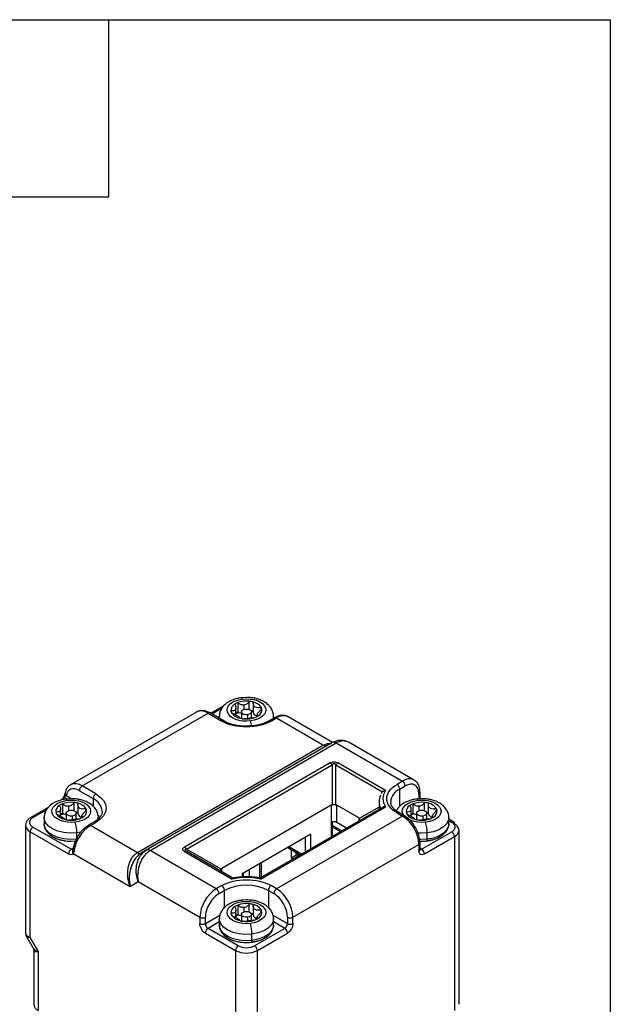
# Model space of a CAD drawing. Header units: millimetres. Extents: x 13 to 546, y 13 to 419.
# Tile 25 of 25: x 495 to 546, y 334 to 419. Entities that reach past the tile are written whole.
import ezdxf

# ---------------------------------------------------------------- set-up
doc = ezdxf.new("R2010")
doc.units = ezdxf.units.MM
doc.header["$LTSCALE"] = 2
doc.linetypes.add('SLD-Solid', pattern=[0])
doc.layers.add('TEXT', color=140, linetype='SLD-Solid', lineweight=25)

msp = doc.modelspace()

# ---------------------------------------------------------------- linework, layer by layer
for p, q in [((514.772, 360.809), (514.353, 360.776)), ((512.793, 360.055), (511.708, 359.429)), ((514.023, 360.361), (514.023, 359.545)), ((514.567, 359.781), (514.567, 360.153)), ((515.015, 359.768), (515.015, 360.481)), ((515.347, 360.334), (515.347, 359.55)), ((516.029, 359.726), (516.029, 359.981)), ((510.472, 359.551), (499.63, 353.292)), ((500.63, 353.193), (511.472, 359.452)), ((511.472, 359.452), (512.651, 358.772)), ((512.818, 358.788), (511.639, 359.469)), ((512.635, 359.851), (511.806, 359.372)), ((512.439, 359.18), (512.439, 359.007)), ((513.855, 359.305), (513.855, 359.913)), ((514.339, 359.561), (514.339, 358.996)), ((514.861, 359.316), (514.861, 359.01)), ((515.206, 359.053), (515.206, 359.561)), ((515.689, 359.314), (515.689, 359.166)), ((517.105, 359.163), (517.083, 358.994)), ((517.106, 359.007), (517.106, 359.18)), ((522.194, 356.933), (518.365, 359.143)), ((514.191, 359.051), (514.191, 359.032)), ((514.197, 359.03), (514.197, 359.051)), ((515.046, 358.971), (514.977, 359.023)), ((517.198, 359.061), (516.727, 358.788)), ((516.894, 358.772), (517.365, 359.044)), ((517.194, 359.058), (517.198, 359.061)), ((517.365, 359.044), (521.412, 356.708)), ((521.412, 356.708), (505.385, 347.455)), ((522.177, 356.923), (506.149, 347.671)), ((506.482, 347.638), (522.51, 356.89)), ((522.51, 356.89), (528.207, 353.602)), ((529.207, 353.701), (523.624, 356.923)), ((521.981, 355.182), (509.442, 347.943)), ((509.609, 347.767), (522.148, 355.006)), ((522.148, 355.006), (522.148, 351.554)), ((522.481, 351.554), (522.481, 355.006)), ((522.481, 355.006), (526.483, 352.696)), ((526.756, 352.81), (522.648, 355.182)), ((501.809, 352.513), (500.63, 353.193)), ((528.207, 353.602), (527.736, 353.329)), ((527.972, 352.921), (528.443, 353.193)), ((499.694, 352.1), (499.24, 352.363)), ((500.394, 352.785), (501.573, 352.105)), ((526.398, 352.576), (526.373, 352.525)), ((527.972, 351.446), (527.972, 352.921)), ((529.621, 352.513), (529.621, 352.082)), ((529.719, 352.104), (529.719, 352.649)), ((498.938, 351.653), (498.938, 350.836)), ((499.687, 352.1), (499.268, 352.068)), ((499.93, 351.06), (499.93, 351.773)), ((500.262, 351.626), (500.262, 350.841)), ((501.573, 352.105), (501.573, 351.448)), ((522.079, 351.533), (512.651, 346.09)), ((522.079, 351.533), (522.079, 350.063)), ((524.436, 350.444), (522.55, 351.533)), ((522.55, 350.063), (522.55, 351.533)), ((526.191, 351.833), (526.191, 351.238)), ((529.108, 351.653), (529.108, 350.836)), ((529.857, 352.1), (529.438, 352.068)), ((530.1, 351.06), (530.1, 351.773)), ((530.432, 351.626), (530.432, 350.841)), ((497.709, 351.347), (496.221, 350.488)), ((496.387, 350.472), (497.55, 351.142)), ((498.77, 350.597), (498.77, 351.205)), ((499.254, 350.853), (499.254, 350.288)), ((499.482, 351.073), (499.482, 351.445)), ((499.776, 350.608), (499.776, 350.302)), ((500.121, 350.345), (500.121, 350.853)), ((500.604, 350.605), (500.604, 350.457)), ((500.944, 351.017), (500.944, 351.273)), ((526.483, 351.354), (515.934, 345.265)), ((515.994, 345.187), (526.756, 351.399)), ((528.207, 350.608), (517.365, 344.349)), ((526.191, 351.378), (524.489, 350.395)), ((527.736, 350.88), (528.207, 350.608)), ((528.374, 350.625), (527.903, 350.897)), ((528.94, 350.597), (528.94, 351.205)), ((529.424, 350.853), (529.424, 350.288)), ((529.652, 351.073), (529.652, 351.445)), ((529.946, 350.608), (529.946, 350.302)), ((530.291, 350.345), (530.291, 350.853)), ((530.774, 350.605), (530.774, 350.457)), ((531.114, 351.017), (531.114, 351.273)), ((495.761, 349.791), (495.761, 340.556)), ((497.354, 350.472), (497.354, 349.927)), ((497.355, 349.893), (497.354, 349.927)), ((499.107, 350.342), (499.106, 350.323)), ((499.112, 350.322), (499.112, 350.342)), ((499.961, 350.263), (499.893, 350.315)), ((501.166, 349.805), (501.171, 349.808)), ((501.642, 350.08), (501.171, 349.808)), ((501.337, 349.791), (501.809, 350.064)), ((505.385, 347.455), (501.337, 349.791)), ((502.02, 350.455), (502.005, 350.318)), ((502.021, 350.366), (502.021, 350.472)), ((522.079, 350.063), (522.079, 348.812)), ((522.177, 348.868), (522.177, 350.102)), ((522.974, 349.328), (522.177, 349.789)), ((523.398, 349.574), (522.55, 350.063)), ((524.436, 350.444), (524.436, 350.173)), ((529.276, 350.342), (529.276, 350.323)), ((529.282, 350.322), (529.282, 350.342)), ((530.131, 350.263), (530.062, 350.315)), ((532.19, 349.961), (532.191, 349.927)), ((532.191, 349.927), (532.191, 350.472)), ((532.617, 350.08), (532.191, 350.326)), ((532.191, 350.213), (532.45, 350.063)), ((496.152, 340.172), (496.152, 349.247)), ((496.152, 349.247), (499.452, 347.342)), ((499.687, 347.75), (496.387, 349.655)), ((500.526, 349.215), (500.166, 349.153)), ((500.166, 348.609), (500.166, 349.153)), ((520.311, 349.043), (514.419, 345.641)), ((520.311, 347.791), (520.311, 349.043)), ((522.177, 349.676), (522.876, 349.272)), ((529.857, 347.75), (532.45, 349.247)), ((530.336, 348.609), (530.336, 349.153)), ((533.076, 334.413), (533.076, 349.383)), ((499.687, 348.439), (500.136, 348.471)), ((499.687, 348.439), (500.051, 348.465)), ((518.779, 341.899), (529.621, 348.159)), ((519.84, 348.771), (519.84, 347.519)), ((529.621, 348.159), (529.621, 347.614)), ((529.719, 347.75), (529.719, 348.295)), ((530.093, 347.342), (532.686, 348.839)), ((530.748, 348.553), (530.306, 348.471)), ((532.686, 348.839), (532.686, 333.869)), ((499.687, 347.75), (499.862, 347.851)), ((499.86, 347.378), (504.751, 344.555)), ((506.149, 347.671), (505.718, 347.422)), ((506.22, 347.697), (505.887, 347.475)), ((506.149, 347.671), (506.127, 347.658)), ((512.18, 344.349), (506.482, 347.638)), ((509.442, 347.558), (513.55, 345.187)), ((512.598, 346.041), (509.609, 347.767)), ((513.61, 345.265), (509.609, 347.575)), ((518.328, 347.898), (519.411, 347.272)), ((519.509, 347.328), (518.425, 347.954)), ((518.638, 346.987), (518.638, 347.719)), ((519.015, 347.501), (519.015, 347.204)), ((519.298, 347.206), (519.298, 347.338)), ((529.719, 347.83), (529.857, 347.75)), ((515.939, 345.267), (515.939, 346.519)), ((516.036, 346.574), (516.036, 345.323)), ((519.015, 347.204), (518.638, 346.987)), ((518.778, 346.906), (518.638, 346.987)), ((512.651, 345.818), (512.651, 346.09)), ((514.419, 345.641), (514.419, 345.363)), ((514.516, 345.368), (514.516, 345.697)), ((515.012, 345.983), (515.012, 345.371)), ((504.751, 344.555), (505.459, 344.963)), ((505.459, 344.963), (510.765, 341.899)), ((512.651, 344.621), (512.18, 344.349)), ((512.415, 343.941), (512.887, 344.213)), ((512.887, 342.737), (512.887, 344.213)), ((516.658, 344.213), (517.129, 343.941)), ((516.658, 344.213), (516.658, 342.74)), ((517.365, 344.349), (516.894, 344.621)), ((514.772, 343.392), (514.353, 343.36)), ((515.015, 342.352), (515.015, 343.065)), ((513.855, 341.888), (513.855, 342.496)), ((514.023, 342.945), (514.023, 342.128)), ((514.339, 342.144), (514.339, 341.58)), ((514.567, 342.365), (514.567, 342.737)), ((515.206, 341.637), (515.206, 342.144)), ((515.347, 342.918), (515.347, 342.133)), ((516.029, 342.309), (516.029, 342.565)), ((510.765, 341.899), (510.765, 341.355)), ((511.237, 341.355), (512.484, 342.075)), ((511.237, 341.355), (511.237, 341.899)), ((512.439, 341.505), (511.472, 340.947)), ((512.439, 341.763), (512.439, 341.219)), ((514.191, 341.634), (514.191, 341.615)), ((514.197, 341.613), (514.197, 341.634)), ((514.861, 341.9), (514.861, 341.594)), ((515.046, 341.554), (514.977, 341.607)), ((515.689, 341.897), (515.689, 341.749)), ((517.057, 342.077), (518.308, 341.355)), ((517.106, 341.219), (517.106, 341.763)), ((518.072, 340.947), (517.106, 341.505)), ((518.308, 341.899), (518.308, 341.355)), ((518.779, 341.355), (518.779, 341.899)), ((511.237, 340.539), (513.829, 339.042)), ((514.065, 339.45), (511.472, 340.947)), ((512.44, 341.185), (512.439, 341.219)), ((515.251, 339.901), (515.251, 340.445)), ((518.072, 340.947), (515.479, 339.45)), ((515.715, 339.042), (518.308, 340.539)), ((517.105, 341.253), (517.106, 341.219)), ((495.86, 340.187), (496.412, 339.231)), ((496.859, 338.947), (496.152, 340.172)), ((514.772, 339.731), (515.221, 339.762)), ((515.663, 339.844), (515.221, 339.762)), ((496.408, 339.238), (496.468, 339.013)), ((496.468, 339.013), (496.468, 334.413)), ((496.859, 333.869), (496.859, 338.947)), ((513.829, 339.042), (513.829, 324.072)), ((515.715, 324.072), (515.715, 339.042))]:
    msp.add_line(p, q)
at = {"flags": 128}
for points in [[(514.43, 360.666), (514.404, 360.729), (514.378, 360.769), (514.354, 360.784), (514.352, 360.784)], [(512.461, 358.994), (512.448, 359.065), (512.439, 359.197)], [(514.861, 359.316), (514.692, 359.315), (514.535, 359.352), (514.414, 359.42), (514.348, 359.51), (514.346, 359.607), (514.409, 359.698), (514.528, 359.768), (514.683, 359.806)], [(514.683, 359.806), (514.852, 359.807), (515.009, 359.771), (515.13, 359.702), (515.196, 359.612), (515.198, 359.515), (515.135, 359.424), (515.017, 359.355), (514.861, 359.316)], [(515.347, 359.55), (515.347, 359.546), (515.348, 359.538)], [(517.198, 359.061), (517.198, 359.061), (517.234, 359.074), (517.275, 359.075), (517.319, 359.065), (517.365, 359.044)], [(522.248, 356.95), (522.211, 356.94), (522.177, 356.923)], [(499.184, 352.222), (499.142, 352.248), (499.11, 352.273), (499.088, 352.295), (499.077, 352.313), (499.078, 352.324)], [(499.345, 351.958), (499.319, 352.021), (499.293, 352.06), (499.269, 352.075), (499.267, 352.075)], [(529.515, 351.958), (529.488, 352.021), (529.463, 352.06), (529.439, 352.075), (529.436, 352.075)], [(499.776, 350.608), (499.607, 350.607), (499.45, 350.643), (499.33, 350.712), (499.263, 350.801), (499.261, 350.899), (499.325, 350.99), (499.443, 351.059), (499.598, 351.098)], [(499.598, 351.098), (499.767, 351.099), (499.924, 351.062), (500.045, 350.994), (500.111, 350.904), (500.113, 350.806), (500.05, 350.716), (499.932, 350.646), (499.776, 350.608)], [(500.262, 350.841), (500.262, 350.837), (500.263, 350.829)], [(502.16, 350.503), (502.151, 350.516), (502.019, 350.675)], [(529.946, 350.608), (529.777, 350.607), (529.62, 350.643), (529.499, 350.712), (529.433, 350.801), (529.431, 350.899), (529.494, 350.99), (529.613, 351.059), (529.768, 351.098)], [(529.768, 351.098), (529.937, 351.099), (530.094, 351.062), (530.215, 350.994), (530.281, 350.904), (530.283, 350.806), (530.22, 350.716), (530.102, 350.646), (529.946, 350.608)], [(530.432, 350.841), (530.432, 350.837), (530.432, 350.829)], [(500.166, 349.153), (499.606, 349.125), (499.05, 349.176), (498.531, 349.302), (498.08, 349.495), (497.722, 349.746), (497.478, 350.038), (497.363, 350.356), (497.354, 350.488)], [(500.166, 348.609), (499.606, 348.581), (499.05, 348.632), (498.531, 348.757), (498.08, 348.951), (497.722, 349.201), (497.478, 349.494), (497.363, 349.812), (497.355, 349.893)], [(501.171, 349.808), (501.171, 349.808), (501.206, 349.821), (501.247, 349.823), (501.291, 349.813), (501.337, 349.791)], [(532.19, 350.455), (532.162, 350.263), (532.009, 349.95), (531.73, 349.668), (531.342, 349.433), (530.869, 349.258), (530.336, 349.153)], [(532.191, 349.927), (532.162, 349.718), (532.009, 349.406), (531.73, 349.124), (531.342, 348.888), (530.869, 348.713), (530.336, 348.609)], [(530.336, 349.153), (529.776, 349.125), (529.528, 349.138)], [(530.336, 348.609), (529.776, 348.581), (529.669, 348.585)], [(499.952, 347.685), (499.91, 347.713), (499.879, 347.743), (499.86, 347.774), (499.853, 347.804), (499.854, 347.818)], [(514.43, 343.249), (514.404, 343.312), (514.378, 343.352), (514.354, 343.367), (514.352, 343.367)], [(514.861, 341.9), (514.692, 341.899), (514.535, 341.935), (514.414, 342.003), (514.348, 342.093), (514.346, 342.191), (514.409, 342.281), (514.528, 342.351), (514.683, 342.389)], [(514.683, 342.389), (514.852, 342.39), (515.009, 342.354), (515.13, 342.286), (515.196, 342.196), (515.198, 342.098), (515.135, 342.008), (515.017, 341.938), (514.861, 341.9)], [(515.251, 340.445), (514.691, 340.417), (514.135, 340.468), (513.616, 340.593), (513.165, 340.787), (512.807, 341.037), (512.563, 341.33), (512.448, 341.648), (512.439, 341.78)], [(517.105, 341.747), (517.077, 341.554), (516.924, 341.242), (516.645, 340.96), (516.258, 340.724), (515.784, 340.549), (515.251, 340.445)], [(515.347, 342.133), (515.347, 342.129), (515.348, 342.121)], [(515.251, 339.901), (514.691, 339.873), (514.135, 339.923), (513.616, 340.049), (513.165, 340.243), (512.807, 340.493), (512.563, 340.786), (512.448, 341.103), (512.44, 341.185)], [(517.106, 341.219), (517.077, 341.01), (516.924, 340.698), (516.645, 340.415), (516.258, 340.18), (515.784, 340.005), (515.251, 339.901)]]:
    msp.add_lwpolyline(points, dxfattribs=at)
for centre, radius, start, end in [((514.046, 359.693), 0.604, 118.4257, 182.37149), ((514.511, 359.093), 1.359, 111.03132, 123.63971), ((514.77, 358.346), 2.149, 83.46442, 110.33943), ((514.798, 358.411), 2.082, 74.53843, 84.0198), ((515.115, 359.305), 1.137, 36.48787, 77.89231), ((515.601, 359.712), 0.505, 7.74695, 32.17721), ((510.889, 358.662), 0.982, 53.58586, 115.10368), ((511.57, 359.316), 0.168, 65.69288, 125.61758), ((513.943, 359.737), 0.505, 187.74695, 212.17721), ((514.43, 360.144), 1.137, 216.48787, 257.89231), ((514.552, 358.186), 1.458, 111.26464, 118.55299), ((514.558, 358.27), 1.317, 109.63871, 122.23383), ((514.359, 360.304), 0.83, 246.12939, 252.89698), ((514.42, 360.515), 1.05, 253.12863, 265.57627), ((514.822, 360.91), 1.952, 276.57291, 290.97501), ((514.816, 357.67), 2.004, 74.44829, 79.42904), ((514.826, 357.818), 1.797, 73.12543, 77.82276), ((515.766, 359.637), 0.431, 193.3571, 259.67259), ((515.034, 360.356), 1.359, 291.03132, 303.63971), ((515.499, 359.755), 0.604, 298.4257, 2.37149), ((517.951, 358.224), 1.008, 65.75252, 125.55794), ((512.748, 358.641), 0.163, 63.7736, 126.40766), ((514.746, 361.038), 2.082, 254.53843, 264.0198), ((514.772, 361.247), 2.292, 263.92361, 276.85755), ((512.784, 358.029), 2.449, 7.54634, 17.92626), ((516.797, 358.64), 0.163, 53.61481, 115.97635), ((521.608, 356.98), 0.335, 234.38183, 294.31395), ((522.303, 356.585), 0.369, 55.86916, 98.64514), ((521.727, 354.774), 0.481, 28.85561, 58.04533), ((522.903, 354.774), 0.481, 121.95467, 151.14439), ((500.043, 352.37), 1.011, 54.49183, 113.66291), ((500.906, 352.762), 0.512, 122.60548, 177.39452), ((527.46, 352.898), 0.512, 2.60548, 57.39452), ((528.785, 352.846), 0.951, 62.36801, 127.41913), ((527.931, 353.17), 0.512, 2.60548, 57.39452), ((499.357, 352.537), 0.21, 173.58184, 236.14819), ((502.085, 352.081), 0.512, 122.60548, 177.39452), ((527.465, 351.833), 1.274, 153.4556, 206.5444), ((528.499, 351.719), 1.313, 113.67327, 175.23891), ((529.552, 352.666), 0.168, 294.44148, 353.54229), ((498.961, 350.985), 0.604, 118.4257, 182.37149), ((499.426, 350.385), 1.359, 111.03132, 123.63971), ((499.685, 349.638), 2.149, 83.46442, 110.33943), ((498.659, 352.426), 0.563, 317.39101, 338.78569), ((499.713, 349.702), 2.082, 74.53843, 84.0198), ((500.03, 350.597), 1.137, 36.48787, 77.89231), ((501.018, 350.882), 1.343, 5.94892, 65.60316), ((529.13, 350.985), 0.604, 118.4257, 182.37149), ((529.596, 350.385), 1.359, 111.03132, 123.63971), ((529.855, 349.638), 2.149, 83.46442, 110.33943), ((529.883, 349.702), 2.082, 74.53843, 84.0198), ((530.199, 350.597), 1.137, 36.48787, 77.89231), ((498.858, 351.028), 0.505, 187.74695, 212.17721), ((499.345, 351.435), 1.137, 216.48787, 257.89231), ((499.467, 349.478), 1.458, 111.26464, 118.55299), ((499.473, 349.561), 1.317, 109.63871, 122.23383), ((499.274, 351.596), 0.83, 246.12939, 252.89698), ((499.335, 351.807), 1.05, 253.12863, 265.57627), ((499.731, 348.961), 2.004, 74.44829, 79.42904), ((499.741, 349.109), 1.797, 73.12543, 77.82276), ((500.681, 350.929), 0.431, 193.3571, 259.67259), ((500.414, 351.047), 0.604, 298.4257, 2.37149), ((500.516, 351.004), 0.505, 7.74695, 32.17721), ((527.834, 350.744), 0.168, 65.69288, 125.61758), ((528.304, 350.481), 0.16, 64.0346, 127.25429), ((526.551, 348.019), 3.074, 2.60548, 57.39452), ((529.028, 351.028), 0.505, 187.74695, 212.17721), ((529.515, 351.435), 1.137, 216.48787, 257.89231), ((529.637, 349.478), 1.458, 111.26464, 118.55299), ((529.643, 349.561), 1.317, 109.63871, 122.23383), ((529.444, 351.596), 0.83, 246.12939, 252.89698), ((529.505, 351.807), 1.05, 253.12863, 265.57627), ((529.901, 348.961), 2.004, 74.44829, 79.42904), ((529.911, 349.109), 1.797, 73.12543, 77.82276), ((530.851, 350.929), 0.431, 193.3571, 259.67259), ((530.584, 351.047), 0.604, 298.4257, 2.37149), ((530.686, 351.004), 0.505, 7.74695, 32.17721), ((496.429, 349.858), 0.671, 185.79171, 245.61689), ((496.29, 350.335), 0.168, 54.43011, 113.76164), ((499.661, 352.33), 2.082, 254.53843, 264.0198), ((499.687, 352.539), 2.292, 263.92361, 276.85755), ((503.039, 347.163), 3.131, 122.92302, 170.40068), ((499.737, 352.202), 1.952, 276.57291, 290.97501), ((496.983, 349.151), 3.183, 0.03885, 16.8595), ((499.949, 351.648), 1.359, 291.03132, 303.63971), ((501.711, 349.927), 0.168, 54.38242, 114.30712), ((522.315, 349.608), 0.512, 62.60967, 117.39033), ((529.831, 352.33), 2.082, 254.53843, 264.0198), ((529.857, 352.539), 2.292, 263.92361, 276.85755), ((529.907, 352.202), 1.952, 276.57291, 290.97501), ((527.153, 349.151), 3.183, 0.03885, 16.8595), ((530.118, 351.648), 1.359, 291.03132, 303.63971), ((532.548, 349.927), 0.168, 65.69288, 125.61758), ((532.527, 349.947), 0.16, 352.74417, 55.94365), ((532.409, 349.316), 0.671, 5.6948, 65.62534), ((496.664, 349.224), 0.512, 122.60548, 177.39452), ((532.174, 348.815), 0.512, 2.60548, 57.39452), ((532.409, 349.45), 0.671, 294.37466, 354.3052), ((529.552, 348.311), 0.168, 294.37563, 354.29401), ((530.154, 348.572), 0.186, 325.348, 11.44172), ((499.963, 347.319), 0.512, 122.60548, 177.39452), ((499.79, 347.906), 0.187, 236.48804, 282.47813), ((500.05, 347.566), 0.267, 148.83115, 224.5768), ((505.58, 347.728), 0.335, 234.38183, 294.31395), ((506.287, 347.365), 0.335, 54.38183, 114.31395), ((509.188, 347.535), 0.481, 28.85561, 58.04533), ((509.54, 347.422), 0.168, 65.68605, 125.61817), ((519.156, 346.931), 0.307, 62.60967, 117.39033), ((529.552, 347.767), 0.168, 294.37466, 354.3052), ((529.755, 347.899), 0.181, 258.28354, 304.43936), ((529.581, 347.319), 0.512, 2.60548, 57.39452), ((513.836, 341.76), 3.074, 122.60548, 177.39452), ((511.903, 343.917), 0.512, 2.60548, 57.39452), ((512.375, 344.189), 0.512, 2.60548, 57.39452), ((514.772, 340.574), 4.099, 62.60967, 117.39033), ((517.17, 344.189), 0.512, 122.60548, 177.39452), ((517.641, 343.917), 0.512, 122.60548, 177.39452), ((515.709, 341.76), 3.074, 2.60548, 57.39452), ((514.77, 340.929), 2.149, 83.46442, 110.33943), ((514.798, 340.994), 2.082, 74.53843, 84.0198), ((515.115, 341.888), 1.137, 36.48787, 77.89231), ((514.046, 342.277), 0.604, 118.4257, 182.37149), ((513.943, 342.32), 0.505, 187.74695, 212.17721), ((514.511, 341.676), 1.359, 111.03132, 123.63971), ((514.816, 340.253), 2.004, 74.44829, 79.42904), ((514.826, 340.401), 1.797, 73.12543, 77.82276), ((515.499, 342.339), 0.604, 298.4257, 2.37149), ((515.601, 342.296), 0.505, 7.74695, 32.17721), ((511.001, 342.354), 0.512, 242.60967, 297.39033), ((511.001, 341.81), 0.512, 242.60967, 297.39033), ((511.748, 341.378), 0.512, 182.60548, 237.39452), ((514.43, 342.727), 1.137, 216.48787, 257.89231), ((514.552, 340.77), 1.458, 111.26464, 118.55299), ((514.558, 340.853), 1.317, 109.63871, 122.23383), ((514.359, 342.887), 0.83, 246.12939, 252.89698), ((514.42, 343.099), 1.05, 253.12863, 265.57627), ((514.746, 343.621), 2.082, 254.53843, 264.0198), ((514.772, 343.83), 2.292, 263.92361, 276.85755), ((514.822, 343.494), 1.952, 276.57291, 290.97501), ((512.068, 340.443), 3.183, 0.03885, 16.8595), ((515.766, 342.22), 0.431, 193.3571, 259.67259), ((515.034, 342.939), 1.359, 291.03132, 303.63971), ((517.796, 341.378), 0.512, 302.60548, 357.39452), ((518.543, 342.354), 0.512, 242.60967, 297.39033), ((518.543, 341.81), 0.512, 242.60967, 297.39033), ((511.748, 340.515), 0.512, 122.60548, 177.39452), ((517.796, 340.515), 0.512, 2.60548, 57.39452), ((515.069, 339.864), 0.186, 325.348, 11.44172), ((514.341, 339.019), 0.512, 122.60548, 177.39452), ((514.772, 340.861), 2.049, 242.60967, 297.39033), ((515.203, 339.019), 0.512, 2.60548, 57.39452), ((497.136, 334.48), 0.671, 185.6948, 245.62534)]:
    msp.add_arc(centre, radius, start, end)
for centre, major_axis, ratio, start_param, end_param in [((522.315, 351.125), (-0.236, 0.408), 0.577335, 6.021345, 6.283145), ((522.315, 351.51), (0.333, 0), 0.154615, 1.047198, 2.094395), ((522.315, 351.125), (0.236, 0.408), 0.577335, 0.000041, 0.26184), ((524.2, 350.036), (0.236, 0.408), 0.577335, 6.021427, 6.283226), ((524.2, 350.421), (0.322, -0.186), 0.464049, 6.021351, 7.068548), ((512.887, 346.067), (0.322, 0.186), 0.464049, 2.35623, 3.403427), ((512.887, 345.682), (-0.236, 0.408), 0.577335, 6.283145, 6.544944)]:
    msp.add_ellipse(centre, major_axis=major_axis, ratio=ratio, start_param=start_param, end_param=end_param)
for points, knots in [([(514.353, 360.776), (514.311, 360.774), (514.199, 360.767), (513.979, 360.719), (513.694, 360.642), (513.381, 360.511), (513.089, 360.339), (512.828, 360.119), (512.618, 359.85), (512.472, 359.54), (512.452, 359.316), (512.443, 359.206)], [0, 0, 0, 0, 0.040955, 0.111507, 0.227837, 0.34639, 0.472497, 0.603018, 0.736021, 0.870771, 1, 1, 1, 1]), ([(514.43, 360.666), (515.33, 360.775), (516.215, 360.442), (516.592, 359.402), (516.015, 358.892), (515.114, 358.783)], [0, 0, 0, 0, 0.5, 0.5, 1, 1, 1, 1]), ([(517.102, 359.154), (517.103, 359.162), (517.124, 359.295), (517.059, 359.556), (516.902, 359.898), (516.651, 360.187), (516.332, 360.424), (515.988, 360.592), (515.657, 360.699), (515.341, 360.767), (515.049, 360.803), (514.852, 360.807), (514.772, 360.809)], [0, 0, 0, 0, 0.008394, 0.137187, 0.261852, 0.390882, 0.51814, 0.649007, 0.74757, 0.831418, 0.931879, 1, 1, 1, 1]), ([(515.114, 358.783), (514.214, 358.674), (513.33, 359.007), (512.952, 360.047), (513.53, 360.557), (514.43, 360.666)], [0, 0, 0, 0, 0.5, 0.5, 1, 1, 1, 1]), ([(513.758, 360.224), (513.806, 360.144), (513.838, 360.059), (513.862, 359.899), (513.853, 359.824), (513.791, 359.714), (513.738, 359.679), (513.606, 359.65), (513.527, 359.653), (513.442, 359.668)], [0, 0, 0, 0, 0.25, 0.25, 0.5, 0.5, 0.75, 0.75, 1, 1, 1, 1]), ([(514.567, 360.153), (514.467, 360.141), (514.366, 360.16), (514.18, 360.236), (514.096, 360.293), (514.023, 360.361)], [0, 0, 0, 0, 0.5, 0.5, 1, 1, 1, 1]), ([(515.015, 360.481), (514.971, 360.399), (514.911, 360.325), (514.759, 360.207), (514.667, 360.165), (514.567, 360.153)], [0, 0, 0, 0, 0.5, 0.5, 1, 1, 1, 1]), ([(516.029, 359.981), (515.937, 359.945), (515.845, 359.921), (515.669, 359.913), (515.585, 359.93), (515.451, 360.016), (515.401, 360.085), (515.347, 360.241), (515.341, 360.329), (515.353, 360.417)], [0, 0, 0, 0, 0.25, 0.25, 0.5, 0.5, 0.75, 0.75, 1, 1, 1, 1]), ([(511.638, 359.463), (511.589, 359.492), (511.451, 359.574), (511.213, 359.651), (510.932, 359.685), (510.677, 359.656), (510.54, 359.577), (510.485, 359.545)], [0, 0, 0, 0, 0.128797, 0.357993, 0.593164, 0.835597, 1, 1, 1, 1]), ([(513.515, 359.467), (513.592, 359.438), (513.669, 359.404), (513.783, 359.346), (513.82, 359.327), (513.891, 359.287), (513.926, 359.266), (514.022, 359.207), (514.078, 359.171), (514.157, 359.112), (514.181, 359.089), (514.192, 359.069)], [0, 0, 0, 0, 0.25, 0.25, 0.375, 0.375, 0.5, 0.5, 0.75, 0.75, 1, 1, 1, 1]), ([(514.977, 359.023), (515.077, 359.035), (515.178, 359.05), (515.364, 359.075), (515.449, 359.084), (515.521, 359.088)], [0, 0, 0, 0, 0.5, 0.5, 1, 1, 1, 1]), ([(515.786, 359.225), (515.739, 359.234), (515.707, 359.252), (515.683, 359.311), (515.691, 359.353), (515.753, 359.463), (515.807, 359.53), (515.939, 359.661), (516.017, 359.725), (516.102, 359.78)], [0, 0, 0, 0, 0.25, 0.25, 0.5, 0.5, 0.75, 0.75, 1, 1, 1, 1]), ([(518.378, 359.121), (518.344, 359.145), (518.227, 359.229), (517.973, 359.276), (517.658, 359.253), (517.395, 359.173), (517.247, 359.081), (517.2, 359.051)], [0, 0, 0, 0, 0.104285, 0.362649, 0.625159, 0.879204, 1, 1, 1, 1]), ([(514.772, 358.326), (514.583, 358.332), (514.317, 358.34), (513.94, 358.396), (513.633, 358.46), (513.298, 358.563), (513.022, 358.674), (512.878, 358.759), (512.823, 358.791)], [0, 0, 0, 0, 0.258167, 0.362399, 0.533009, 0.706246, 0.887917, 1, 1, 1, 1]), ([(514.53, 358.968), (514.573, 358.978), (514.634, 358.987), (514.786, 359.003), (514.878, 359.011), (514.977, 359.023)], [0, 0, 0, 0, 0.5, 0.5, 1, 1, 1, 1]), ([(516.722, 358.79), (516.705, 358.779), (516.596, 358.707), (516.334, 358.596), (515.981, 358.477), (515.63, 358.4), (515.241, 358.34), (514.952, 358.331), (514.772, 358.326)], [0, 0, 0, 0, 0.038489, 0.238904, 0.449392, 0.605989, 0.753929, 1, 1, 1, 1]), ([(521.412, 356.708), (521.503, 356.75), (521.688, 356.837), (521.91, 356.876), (522.032, 356.856), (522.053, 356.852)], [0, 0, 0, 0, 0.445093, 0.900237, 1, 1, 1, 1]), ([(523.624, 356.923), (523.524, 356.973), (523.321, 357.073), (522.969, 357.127), (522.6, 357.099), (522.365, 357), (522.247, 356.95)], [0, 0, 0, 0, 0.245464, 0.494782, 0.747191, 1, 1, 1, 1]), ([(523.624, 356.923), (523.533, 356.966), (523.354, 357.05), (522.974, 357.086), (522.693, 356.968), (522.51, 356.89)], [0, 0, 0, 0, 0.268476, 0.523574, 1, 1, 1, 1]), ([(521.981, 355.182), (522.082, 355.24), (522.198, 355.271), (522.431, 355.271), (522.547, 355.24), (522.648, 355.182)], [0, 0, 0, 0, 0.5, 0.5, 1, 1, 1, 1]), ([(522.481, 355.006), (522.431, 355.074), (522.373, 355.11), (522.257, 355.11), (522.199, 355.074), (522.148, 355.006)], [0, 0, 0, 0, 0.5, 0.5, 1, 1, 1, 1]), ([(499.645, 353.287), (499.611, 353.272), (499.483, 353.213), (499.322, 353.018), (499.194, 352.784), (499.166, 352.615), (499.157, 352.559)], [0, 0, 0, 0, 0.1259992, 0.4722763, 0.8241106, 1, 1, 1, 1]), ([(527.736, 350.88), (527.173, 351.205), (526.857, 351.645), (526.857, 352.564), (527.173, 353.005), (527.736, 353.329)], [0, 0, 0, 0, 0.5, 0.5, 1, 1, 1, 1]), ([(529.713, 352.646), (529.714, 352.704), (529.716, 352.865), (529.665, 353.109), (529.553, 353.369), (529.405, 353.571), (529.274, 353.647), (529.225, 353.675)], [0, 0, 0, 0, 0.131231, 0.364534, 0.60392, 0.850697, 1, 1, 1, 1]), ([(499.077, 352.324), (499.076, 352.32), (499.063, 352.284), (499.043, 352.247), (499.025, 352.215)], [0, 0, 0, 0, 0.117339, 1, 1, 1, 1]), ([(499.148, 352.564), (499.141, 352.528), (499.125, 352.456), (499.093, 352.368), (499.078, 352.325)], [0, 0, 0, 0, 0.5053061, 1, 1, 1, 1]), ([(500.394, 352.785), (500.123, 352.942), (499.859, 352.985), (499.439, 352.832), (499.294, 352.639), (499.24, 352.363)], [0, 0, 0, 0, 0.5, 0.5, 1, 1, 1, 1]), ([(526.483, 352.696), (526.453, 352.668), (526.417, 352.634), (526.397, 352.588), (526.393, 352.578)], [0, 0, 0, 0, 0.794242, 1, 1, 1, 1]), ([(526.483, 352.696), (526.495, 352.705), (526.519, 352.725), (526.562, 352.751), (526.614, 352.775), (526.679, 352.798), (526.728, 352.806), (526.756, 352.81)], [0, 0, 0, 0, 0.154455, 0.320839, 0.499408, 0.719071, 1, 1, 1, 1]), ([(499.268, 352.068), (499.226, 352.066), (499.114, 352.059), (498.894, 352.011), (498.609, 351.933), (498.296, 351.803), (498.004, 351.631), (497.743, 351.411), (497.533, 351.142), (497.387, 350.832), (497.367, 350.608), (497.358, 350.498)], [0, 0, 0, 0, 0.040955, 0.111507, 0.227837, 0.34639, 0.472497, 0.603018, 0.736021, 0.870771, 1, 1, 1, 1]), ([(500.029, 350.074), (499.129, 349.965), (498.245, 350.299), (497.867, 351.338), (498.445, 351.849), (499.345, 351.958)], [0, 0, 0, 0, 0.5, 0.5, 1, 1, 1, 1]), ([(498.673, 351.516), (498.721, 351.435), (498.753, 351.351), (498.777, 351.191), (498.769, 351.116), (498.706, 351.005), (498.653, 350.971), (498.521, 350.942), (498.442, 350.945), (498.357, 350.96)], [0, 0, 0, 0, 0.25, 0.25, 0.5, 0.5, 0.75, 0.75, 1, 1, 1, 1]), ([(499.025, 352.215), (498.999, 352.175), (498.964, 352.12), (498.906, 352.057), (498.861, 352.016), (498.826, 351.991), (498.815, 351.986), (498.814, 351.985)], [0, 0, 0, 0, 0.381223, 0.531014, 0.762489, 0.98615, 1, 1, 1, 1]), ([(499.482, 351.445), (499.382, 351.433), (499.281, 351.451), (499.095, 351.528), (499.011, 351.585), (498.938, 351.653)], [0, 0, 0, 0, 0.5, 0.5, 1, 1, 1, 1]), ([(499.345, 351.958), (500.246, 352.067), (501.13, 351.733), (501.507, 350.694), (500.93, 350.183), (500.029, 350.074)], [0, 0, 0, 0, 0.5, 0.5, 1, 1, 1, 1]), ([(499.93, 351.773), (499.886, 351.691), (499.826, 351.617), (499.674, 351.499), (499.582, 351.457), (499.482, 351.445)], [0, 0, 0, 0, 0.5, 0.5, 1, 1, 1, 1]), ([(502.017, 350.445), (502.018, 350.454), (502.039, 350.587), (501.974, 350.848), (501.817, 351.189), (501.566, 351.478), (501.247, 351.715), (500.904, 351.883), (500.572, 351.991), (500.256, 352.059), (499.964, 352.095), (499.767, 352.099), (499.687, 352.1)], [0, 0, 0, 0, 0.008394, 0.137187, 0.261852, 0.390882, 0.51814, 0.649007, 0.74757, 0.831418, 0.931879, 1, 1, 1, 1]), ([(500.944, 351.273), (500.853, 351.236), (500.76, 351.213), (500.584, 351.205), (500.5, 351.222), (500.366, 351.307), (500.317, 351.376), (500.262, 351.533), (500.256, 351.621), (500.268, 351.709)], [0, 0, 0, 0, 0.25, 0.25, 0.5, 0.5, 0.75, 0.75, 1, 1, 1, 1]), ([(527.908, 350.899), (527.87, 350.919), (527.737, 350.992), (527.557, 351.136), (527.374, 351.325), (527.254, 351.525), (527.192, 351.693), (527.199, 351.795), (527.201, 351.83)], [0, 0, 0, 0, 0.07491, 0.26718, 0.462507, 0.66469, 0.884448, 1, 1, 1, 1]), ([(529.438, 352.068), (529.396, 352.066), (529.284, 352.059), (529.064, 352.011), (528.778, 351.933), (528.466, 351.803), (528.173, 351.631), (527.917, 351.409), (527.744, 351.213), (527.689, 351.08), (527.677, 351.052)], [0, 0, 0, 0, 0.053032, 0.144386, 0.295016, 0.448526, 0.611816, 0.780823, 0.953043, 1, 1, 1, 1]), ([(530.199, 350.074), (529.299, 349.965), (528.415, 350.299), (528.037, 351.338), (528.615, 351.849), (529.515, 351.958)], [0, 0, 0, 0, 0.5, 0.5, 1, 1, 1, 1]), ([(528.843, 351.516), (528.891, 351.435), (528.922, 351.351), (528.947, 351.191), (528.938, 351.116), (528.876, 351.005), (528.822, 350.971), (528.69, 350.942), (528.612, 350.945), (528.527, 350.96)], [0, 0, 0, 0, 0.25, 0.25, 0.5, 0.5, 0.75, 0.75, 1, 1, 1, 1]), ([(529.652, 351.445), (529.552, 351.433), (529.451, 351.451), (529.265, 351.528), (529.181, 351.585), (529.108, 351.653)], [0, 0, 0, 0, 0.5, 0.5, 1, 1, 1, 1]), ([(529.515, 351.958), (530.415, 352.067), (531.3, 351.733), (531.677, 350.694), (531.099, 350.183), (530.199, 350.074)], [0, 0, 0, 0, 0.5, 0.5, 1, 1, 1, 1]), ([(530.1, 351.773), (530.056, 351.691), (529.996, 351.617), (529.844, 351.499), (529.752, 351.457), (529.652, 351.445)], [0, 0, 0, 0, 0.5, 0.5, 1, 1, 1, 1]), ([(532.187, 350.445), (532.188, 350.454), (532.209, 350.587), (532.144, 350.848), (531.987, 351.189), (531.736, 351.478), (531.417, 351.715), (531.073, 351.883), (530.742, 351.991), (530.426, 352.059), (530.134, 352.095), (529.937, 352.099), (529.857, 352.1)], [0, 0, 0, 0, 0.008394, 0.137187, 0.261852, 0.390882, 0.51814, 0.649007, 0.74757, 0.831418, 0.931879, 1, 1, 1, 1]), ([(531.114, 351.273), (531.022, 351.236), (530.93, 351.213), (530.754, 351.205), (530.67, 351.222), (530.536, 351.307), (530.486, 351.376), (530.432, 351.533), (530.426, 351.621), (530.438, 351.709)], [0, 0, 0, 0, 0.25, 0.25, 0.5, 0.5, 0.75, 0.75, 1, 1, 1, 1]), ([(498.431, 350.759), (498.508, 350.73), (498.584, 350.696), (498.698, 350.638), (498.735, 350.618), (498.806, 350.578), (498.841, 350.558), (498.937, 350.499), (498.993, 350.463), (499.072, 350.404), (499.096, 350.38), (499.107, 350.361)], [0, 0, 0, 0, 0.25, 0.25, 0.375, 0.375, 0.5, 0.5, 0.75, 0.75, 1, 1, 1, 1]), ([(500.701, 350.516), (500.654, 350.526), (500.622, 350.544), (500.598, 350.602), (500.606, 350.644), (500.668, 350.754), (500.722, 350.822), (500.854, 350.953), (500.932, 351.016), (501.017, 351.072)], [0, 0, 0, 0, 0.25, 0.25, 0.5, 0.5, 0.75, 0.75, 1, 1, 1, 1]), ([(502.343, 351.019), (502.345, 350.974), (502.35, 350.854), (502.27, 350.66), (502.111, 350.437), (501.902, 350.241), (501.719, 350.131), (501.638, 350.082)], [0, 0, 0, 0, 0.146463, 0.391737, 0.613173, 0.828327, 1, 1, 1, 1]), ([(526.191, 351.238), (526.191, 351.236), (526.19, 351.212), (526.192, 351.193), (526.193, 351.189), (526.194, 351.187)], [0, 0, 0, 0, 0.064411, 0.558404, 1, 1, 1, 1]), ([(526.756, 351.399), (526.737, 351.401), (526.701, 351.404), (526.653, 351.403), (526.599, 351.396), (526.54, 351.383), (526.501, 351.363), (526.483, 351.354)], [0, 0, 0, 0, 0.1942367, 0.3612142, 0.5009556, 0.7640114, 1, 1, 1, 1]), ([(529.719, 348.295), (529.699, 348.51), (529.658, 348.94), (529.347, 349.633), (528.903, 350.249), (528.55, 350.499), (528.374, 350.625)], [0, 0, 0, 0, 0.249999, 0.499999, 0.749999, 1, 1, 1, 1]), ([(528.6, 350.759), (528.677, 350.73), (528.754, 350.696), (528.868, 350.638), (528.905, 350.618), (528.976, 350.578), (529.011, 350.558), (529.107, 350.499), (529.162, 350.463), (529.242, 350.404), (529.266, 350.38), (529.277, 350.361)], [0, 0, 0, 0, 0.25, 0.25, 0.375, 0.375, 0.5, 0.5, 0.75, 0.75, 1, 1, 1, 1]), ([(530.871, 350.516), (530.824, 350.526), (530.792, 350.544), (530.767, 350.602), (530.776, 350.644), (530.838, 350.754), (530.892, 350.822), (531.024, 350.953), (531.102, 351.016), (531.187, 351.072)], [0, 0, 0, 0, 0.25, 0.25, 0.5, 0.5, 0.75, 0.75, 1, 1, 1, 1]), ([(496.225, 350.484), (496.187, 350.463), (496.076, 350.402), (495.929, 350.261), (495.807, 350.058), (495.747, 349.887), (495.764, 349.799), (495.766, 349.791)], [0, 0, 0, 0, 0.140396, 0.406855, 0.682426, 0.971715, 1, 1, 1, 1]), ([(496.387, 350.472), (496.37, 350.461), (496.335, 350.44), (496.288, 350.406), (496.246, 350.37), (496.209, 350.332), (496.158, 350.271), (496.108, 350.181), (496.088, 350.063), (496.108, 349.945), (496.163, 349.847), (496.232, 349.769), (496.302, 349.708), (496.359, 349.673), (496.387, 349.655)], [0, 0, 0, 0, 0.048277, 0.096159, 0.14392, 0.191837, 0.240186, 0.370003, 0.500048, 0.629866, 0.759911, 0.840105, 0.919707, 1, 1, 1, 1]), ([(497.368, 349.884), (497.369, 349.82), (497.372, 349.647), (497.496, 349.379), (497.706, 349.108), (497.981, 348.889), (498.296, 348.715), (498.615, 348.594), (498.93, 348.513), (499.276, 348.454), (499.533, 348.445), (499.687, 348.439)], [0, 0, 0, 0, 0.075148, 0.204382, 0.334761, 0.460362, 0.575269, 0.692169, 0.77944, 0.867522, 1, 1, 1, 1]), ([(499.445, 350.259), (499.489, 350.27), (499.549, 350.278), (499.701, 350.294), (499.793, 350.303), (499.893, 350.315)], [0, 0, 0, 0, 0.5, 0.5, 1, 1, 1, 1]), ([(499.893, 350.315), (499.992, 350.327), (500.094, 350.342), (500.279, 350.367), (500.364, 350.376), (500.436, 350.379)], [0, 0, 0, 0, 0.5, 0.5, 1, 1, 1, 1]), ([(501.172, 349.798), (501.11, 349.764), (500.963, 349.683), (500.762, 349.508), (500.562, 349.3), (500.379, 349.073), (500.271, 348.896), (500.215, 348.806)], [0, 0, 0, 0, 0.168208, 0.398167, 0.578562, 0.783861, 1, 1, 1, 1]), ([(529.614, 350.259), (529.658, 350.27), (529.719, 350.278), (529.871, 350.294), (529.963, 350.303), (530.062, 350.315)], [0, 0, 0, 0, 0.5, 0.5, 1, 1, 1, 1]), ([(530.062, 350.315), (530.162, 350.327), (530.263, 350.342), (530.449, 350.367), (530.534, 350.376), (530.606, 350.379)], [0, 0, 0, 0, 0.5, 0.5, 1, 1, 1, 1]), ([(530.306, 348.471), (530.33, 348.472), (530.425, 348.478), (530.627, 348.519), (530.911, 348.587), (531.219, 348.703), (531.506, 348.854), (531.762, 349.042), (531.974, 349.267), (532.122, 349.532), (532.198, 349.775), (532.181, 349.924), (532.176, 349.971)], [0, 0, 0, 0, 0.0231637, 0.0903501, 0.2004472, 0.3124484, 0.4307831, 0.5527449, 0.677737, 0.8057046, 0.9386158, 1, 1, 1, 1]), ([(532.45, 349.247), (532.467, 349.257), (532.502, 349.278), (532.549, 349.313), (532.591, 349.348), (532.629, 349.386), (532.68, 349.448), (532.729, 349.537), (532.75, 349.655), (532.729, 349.773), (532.675, 349.872), (532.606, 349.95), (532.536, 350.01), (532.479, 350.046), (532.45, 350.063)], [0, 0, 0, 0, 0.048277, 0.096159, 0.14392, 0.191837, 0.240186, 0.370003, 0.500048, 0.629866, 0.759911, 0.840105, 0.919707, 1, 1, 1, 1]), ([(500.215, 348.806), (500.14, 348.662), (500.034, 348.46), (499.929, 348.153), (499.875, 347.966), (499.86, 347.844), (499.857, 347.818)], [0, 0, 0, 0, 0.445297, 0.625045, 0.919193, 1, 1, 1, 1]), ([(529.695, 348.449), (529.749, 348.445), (529.953, 348.429), (530.157, 348.453), (530.306, 348.471)], [0, 0, 0, 0, 0.2652676, 1, 1, 1, 1]), ([(529.857, 348.439), (530.032, 348.447), (530.278, 348.457), (530.574, 348.505), (530.693, 348.538), (530.748, 348.553)], [0, 0, 0, 0, 0.573656, 0.805468, 1, 1, 1, 1]), ([(499.853, 347.817), (499.847, 347.787), (499.838, 347.743), (499.826, 347.712), (499.823, 347.707), (499.822, 347.704)], [0, 0, 0, 0, 0.509411, 0.756135, 1, 1, 1, 1]), ([(499.952, 347.685), (499.948, 347.664), (499.941, 347.623), (499.928, 347.566), (499.914, 347.512), (499.898, 347.463), (499.88, 347.418), (499.867, 347.392), (499.86, 347.378)], [0, 0, 0, 0, 0.171962, 0.340576, 0.506737, 0.671384, 0.835481, 1, 1, 1, 1]), ([(504.751, 344.555), (504.736, 344.597), (504.707, 344.679), (504.67, 344.801), (504.64, 344.917), (504.616, 345.025), (504.597, 345.125), (504.582, 345.217), (504.571, 345.301), (504.549, 345.512), (504.544, 345.839), (504.604, 346.278), (504.726, 346.672), (504.878, 346.958), (505.02, 347.148), (505.133, 347.268), (505.254, 347.373), (505.341, 347.428), (505.385, 347.455)], [0, 0, 0, 0, 0.041202, 0.079721, 0.115557, 0.14871, 0.179181, 0.20697, 0.232077, 0.254503, 0.396299, 0.521213, 0.652328, 0.774529, 0.831908, 0.888518, 0.944501, 1, 1, 1, 1]), ([(505.451, 347.222), (505.375, 347.144), (505.212, 346.978), (505.006, 346.643), (504.782, 346.112), (504.639, 345.369), (504.715, 344.822), (504.751, 344.555)], [0, 0, 0, 0, 0.123149, 0.261911, 0.410815, 0.712295, 1, 1, 1, 1]), ([(505.459, 344.963), (505.444, 345.002), (505.417, 345.076), (505.383, 345.188), (505.356, 345.293), (505.335, 345.392), (505.318, 345.484), (505.306, 345.568), (505.297, 345.645), (505.28, 345.84), (505.283, 346.144), (505.353, 346.553), (505.482, 346.921), (505.639, 347.191), (505.782, 347.371), (505.896, 347.488), (506.018, 347.59), (506.105, 347.644), (506.149, 347.671)], [0, 0, 0, 0, 0.039397, 0.07626, 0.110587, 0.142379, 0.171635, 0.198357, 0.222543, 0.244195, 0.382251, 0.505896, 0.638212, 0.763887, 0.823579, 0.882803, 0.941597, 1, 1, 1, 1]), ([(506.482, 347.638), (506.457, 347.623), (506.407, 347.593), (506.333, 347.541), (506.261, 347.484), (506.19, 347.422), (506.121, 347.356), (506.054, 347.284), (505.931, 347.139), (505.763, 346.894), (505.591, 346.529), (505.468, 346.126), (505.418, 345.801), (505.405, 345.55), (505.406, 345.376), (505.42, 345.175), (505.445, 345.037), (505.459, 344.963)], [0, 0, 0, 0, 0.033334, 0.066791, 0.100379, 0.134105, 0.167975, 0.201997, 0.236177, 0.361844, 0.494171, 0.617807, 0.755873, 0.8017, 0.857665, 0.923766, 1, 1, 1, 1]), ([(505.718, 347.422), (505.628, 347.369), (505.535, 347.314), (505.455, 347.226), (505.451, 347.222)], [0, 0, 0, 0, 0.9538219, 1, 1, 1, 1]), ([(509.442, 347.558), (509.341, 347.616), (509.287, 347.683), (509.287, 347.818), (509.341, 347.885), (509.442, 347.943)], [0, 0, 0, 0, 0.5, 0.5, 1, 1, 1, 1]), ([(509.513, 347.743), (509.48, 347.726), (509.472, 347.702), (509.505, 347.645), (509.546, 347.611), (509.609, 347.575)], [0, 0, 0, 0, 0.5, 0.5, 1, 1, 1, 1]), ([(529.725, 347.703), (529.724, 347.704), (529.722, 347.705), (529.72, 347.735), (529.719, 347.751)], [0, 0, 0, 0, 0.495196, 1, 1, 1, 1]), ([(512.651, 344.621), (513.214, 344.946), (513.977, 345.128), (515.568, 345.128), (516.331, 344.946), (516.894, 344.621)], [0, 0, 0, 0, 0.5, 0.5, 1, 1, 1, 1]), ([(513.61, 345.265), (513.607, 345.266), (513.601, 345.268), (513.59, 345.262), (513.578, 345.248), (513.564, 345.224), (513.555, 345.199), (513.55, 345.187)], [0, 0, 0, 0, 0.1633164, 0.3450166, 0.5451383, 0.7635502, 1, 1, 1, 1]), ([(514.772, 345.382), (514.551, 345.375), (514.241, 345.365), (513.85, 345.314), (513.682, 345.279), (513.598, 345.262)], [0, 0, 0, 0, 0.5541271, 0.7783119, 1, 1, 1, 1]), ([(515.932, 345.266), (515.862, 345.28), (515.669, 345.32), (515.282, 345.367), (514.962, 345.376), (514.772, 345.382)], [0, 0, 0, 0, 0.1888892, 0.5168244, 1, 1, 1, 1]), ([(515.934, 345.265), (515.937, 345.266), (515.943, 345.268), (515.953, 345.263), (515.964, 345.251), (515.978, 345.228), (515.989, 345.202), (515.994, 345.187)], [0, 0, 0, 0, 0.1544546, 0.3208386, 0.4994085, 0.7190707, 1, 1, 1, 1]), ([(512.415, 343.941), (512.103, 343.76), (511.803, 343.444), (511.361, 342.678), (511.237, 342.26), (511.237, 341.899)], [0, 0, 0, 0, 0.5, 0.5, 1, 1, 1, 1]), ([(514.353, 343.36), (514.311, 343.357), (514.199, 343.351), (513.979, 343.302), (513.694, 343.225), (513.381, 343.095), (513.089, 342.923), (512.828, 342.703), (512.618, 342.433), (512.472, 342.124), (512.452, 341.899), (512.443, 341.79)], [0, 0, 0, 0, 0.040955, 0.111507, 0.227837, 0.34639, 0.472497, 0.603018, 0.736021, 0.870771, 1, 1, 1, 1]), ([(515.114, 341.366), (514.214, 341.257), (513.33, 341.591), (512.952, 342.63), (513.53, 343.14), (514.43, 343.249)], [0, 0, 0, 0, 0.5, 0.5, 1, 1, 1, 1]), ([(514.43, 343.249), (515.33, 343.358), (516.215, 343.025), (516.592, 341.985), (516.015, 341.475), (515.114, 341.366)], [0, 0, 0, 0, 0.5, 0.5, 1, 1, 1, 1]), ([(515.015, 343.065), (514.971, 342.983), (514.911, 342.908), (514.759, 342.79), (514.667, 342.749), (514.567, 342.737)], [0, 0, 0, 0, 0.5, 0.5, 1, 1, 1, 1]), ([(517.102, 341.737), (517.103, 341.745), (517.124, 341.879), (517.059, 342.14), (516.902, 342.481), (516.651, 342.77), (516.332, 343.007), (515.988, 343.175), (515.657, 343.283), (515.341, 343.351), (515.049, 343.387), (514.852, 343.391), (514.772, 343.392)], [0, 0, 0, 0, 0.008394, 0.137187, 0.261852, 0.390882, 0.51814, 0.649007, 0.74757, 0.831418, 0.931879, 1, 1, 1, 1]), ([(516.029, 342.565), (515.937, 342.528), (515.845, 342.504), (515.669, 342.496), (515.585, 342.513), (515.451, 342.599), (515.401, 342.668), (515.347, 342.825), (515.341, 342.913), (515.353, 343.001)], [0, 0, 0, 0, 0.25, 0.25, 0.5, 0.5, 0.75, 0.75, 1, 1, 1, 1]), ([(513.758, 342.807), (513.806, 342.727), (513.838, 342.643), (513.862, 342.483), (513.853, 342.407), (513.791, 342.297), (513.738, 342.263), (513.606, 342.233), (513.527, 342.236), (513.442, 342.252)], [0, 0, 0, 0, 0.25, 0.25, 0.5, 0.5, 0.75, 0.75, 1, 1, 1, 1]), ([(514.567, 342.737), (514.467, 342.725), (514.366, 342.743), (514.18, 342.82), (514.096, 342.877), (514.023, 342.945)], [0, 0, 0, 0, 0.5, 0.5, 1, 1, 1, 1]), ([(515.786, 341.808), (515.739, 341.818), (515.707, 341.835), (515.683, 341.894), (515.691, 341.936), (515.753, 342.046), (515.807, 342.113), (515.939, 342.244), (516.017, 342.308), (516.102, 342.364)], [0, 0, 0, 0, 0.25, 0.25, 0.5, 0.5, 0.75, 0.75, 1, 1, 1, 1]), ([(511.237, 340.539), (511.112, 340.611), (510.992, 340.737), (510.815, 341.044), (510.765, 341.211), (510.765, 341.355)], [0, 0, 0, 0, 0.5, 0.5, 1, 1, 1, 1]), ([(513.515, 342.051), (513.592, 342.022), (513.669, 341.987), (513.783, 341.93), (513.82, 341.91), (513.891, 341.87), (513.926, 341.849), (514.022, 341.791), (514.078, 341.754), (514.157, 341.696), (514.181, 341.672), (514.192, 341.653)], [0, 0, 0, 0, 0.25, 0.25, 0.375, 0.375, 0.5, 0.5, 0.75, 0.75, 1, 1, 1, 1]), ([(514.53, 341.551), (514.573, 341.562), (514.634, 341.57), (514.786, 341.586), (514.878, 341.595), (514.977, 341.607)], [0, 0, 0, 0, 0.5, 0.5, 1, 1, 1, 1]), ([(514.977, 341.607), (515.077, 341.619), (515.178, 341.634), (515.364, 341.658), (515.449, 341.668), (515.521, 341.671)], [0, 0, 0, 0, 0.5, 0.5, 1, 1, 1, 1]), ([(518.779, 341.355), (518.779, 341.211), (518.73, 341.044), (518.553, 340.737), (518.433, 340.611), (518.308, 340.539)], [0, 0, 0, 0, 0.5, 0.5, 1, 1, 1, 1]), ([(495.761, 340.556), (495.767, 340.486), (495.777, 340.353), (495.834, 340.24), (495.86, 340.187)], [0, 0, 0, 0, 0.534622, 1, 1, 1, 1]), ([(495.761, 340.556), (495.762, 340.544), (495.763, 340.518), (495.771, 340.48), (495.785, 340.441), (495.806, 340.403), (495.834, 340.364), (495.874, 340.323), (495.932, 340.275), (496.022, 340.221), (496.106, 340.189), (496.152, 340.172)], [0, 0, 0, 0, 0.078711, 0.160519, 0.245429, 0.333446, 0.424574, 0.518817, 0.643804, 0.804207, 1, 1, 1, 1]), ([(512.453, 341.176), (512.454, 341.112), (512.457, 340.938), (512.581, 340.671), (512.791, 340.4), (513.066, 340.18), (513.381, 340.006), (513.7, 339.885), (514.015, 339.805), (514.361, 339.745), (514.618, 339.736), (514.772, 339.731)], [0, 0, 0, 0, 0.075148, 0.204382, 0.334761, 0.460362, 0.575269, 0.692169, 0.77944, 0.867522, 1, 1, 1, 1]), ([(515.221, 339.762), (515.245, 339.764), (515.34, 339.769), (515.542, 339.81), (515.826, 339.879), (516.134, 339.995), (516.421, 340.145), (516.677, 340.333), (516.889, 340.559), (517.037, 340.823), (517.113, 341.067), (517.096, 341.215), (517.091, 341.262)], [0, 0, 0, 0, 0.023164, 0.09035, 0.200447, 0.312448, 0.430783, 0.552745, 0.677737, 0.805705, 0.938616, 1, 1, 1, 1]), ([(496.152, 340.172), (496.065, 340.161), (495.929, 340.145), (495.864, 340.167), (495.863, 340.186), (495.863, 340.188)], [0, 0, 0, 0, 0.6125053, 0.9616331, 1, 1, 1, 1]), ([(514.772, 339.731), (514.947, 339.738), (515.193, 339.748), (515.489, 339.797), (515.608, 339.829), (515.663, 339.844)], [0, 0, 0, 0, 0.573656, 0.805468, 1, 1, 1, 1]), ([(496.436, 339.244), (496.459, 339.196), (496.521, 339.069), (496.73, 338.994), (496.859, 338.947)], [0, 0, 0, 0, 0.3783624, 1, 1, 1, 1]), ([(496.859, 338.947), (496.838, 338.944), (496.797, 338.939), (496.743, 338.934), (496.697, 338.932), (496.658, 338.931), (496.626, 338.932), (496.6, 338.934), (496.565, 338.938), (496.526, 338.947), (496.492, 338.964), (496.472, 338.986), (496.47, 339.004), (496.468, 339.013)], [0, 0, 0, 0, 0.0902465, 0.1737243, 0.2504339, 0.3203756, 0.3835504, 0.4399595, 0.489605, 0.6298337, 0.7615832, 0.8849376, 1, 1, 1, 1])]:
    msp.add_open_spline(points, degree=3, knots=knots)
for points in [[(516.894, 358.772), (515.723, 358.096), (513.822, 358.096), (512.651, 358.772)], [(529.621, 352.513), (529.621, 353.264), (529.093, 353.569), (528.443, 353.193)], [(499.24, 352.363), (499.223, 352.325), (499.205, 352.276), (499.184, 352.222)], [(501.809, 352.513), (502.979, 351.837), (502.979, 350.739), (501.809, 350.064)], [(526.756, 352.81), (526.446, 352.357), (526.446, 351.853), (526.756, 351.399)], [(499.86, 347.378), (499.776, 347.259), (499.62, 347.245), (499.452, 347.342)], [(509.609, 347.767), (509.567, 347.762), (509.534, 347.754), (509.513, 347.743)], [(530.093, 347.342), (529.833, 347.192), (529.621, 347.314), (529.621, 347.614)], [(515.994, 345.187), (515.209, 345.365), (514.335, 345.365), (513.55, 345.187)], [(518.308, 341.899), (518.308, 342.65), (517.78, 343.565), (517.129, 343.941)], [(514.065, 339.45), (514.455, 339.225), (515.089, 339.225), (515.479, 339.45)]]:
    msp.add_open_spline(points, degree=3)
at = {"layer": 'TEXT'}
for p, q in [((12.7, 419.1), (546.1, 419.1)), ((502.92, 403.86), (502.92, 419.1)), ((546.1, 419.1), (546.1, 12.7)), ((487.68, 403.86), (502.92, 403.86))]:
    msp.add_line(p, q, dxfattribs=at)

doc.saveas('drawing.dxf')
